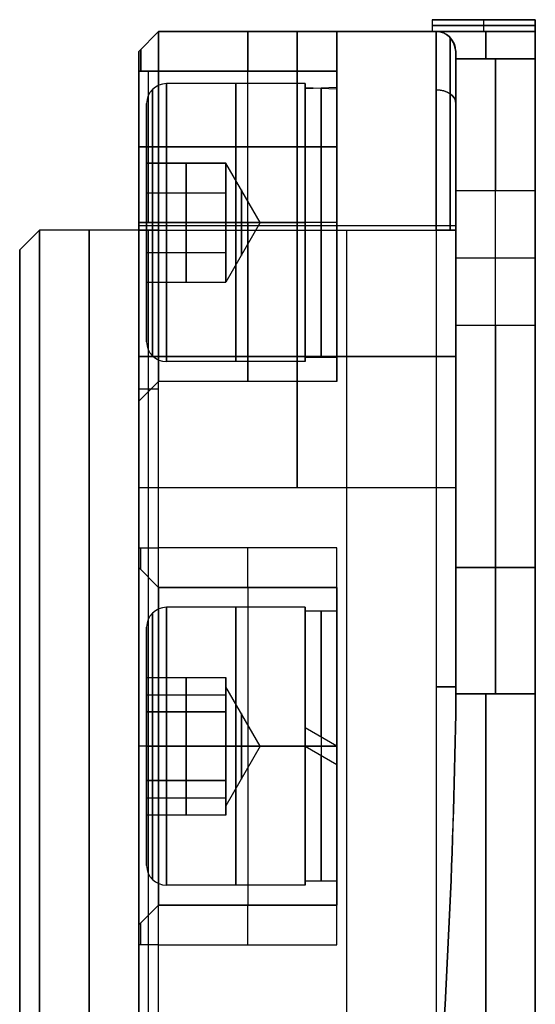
# Model space of a CAD drawing. Extents: x -33 to 118, y -45 to 98.
# Tile 3 of 28: x 4 to 17, y 18 to 43. Entities that reach past the tile are written whole.
import ezdxf

# ---------------------------------------------------------------- set-up
doc = ezdxf.new("R2010")
doc.units = 0
doc.layers.add('DEFAULT', color=7, linetype='CONTINUOUS')

msp = doc.modelspace()

# ---------------------------------------------------------------- linework, layer by layer
at = {"layer": 'DEFAULT'}
for p, q in [((14.726, 42.952, 2.727), (14.726, 42.652, 2.727)), ((17.324, 42.952, 1.227), (14.726, 42.952, 2.727)), ((14.726, 42.952, 2.727), (17.324, 42.952, 4.227)), ((14.726, 42.952, 2.727), (17.324, 42.952, 2.727)), ((16.025, 42.652, 1.977), (16.025, 42.952, 1.977)), ((16.025, 42.652, 3.477), (16.025, 42.952, 3.477)), ((16.025, 42.952, 1.977), (16.025, 42.952, 3.477)), ((17.324, 42.652, 1.227), (17.324, 42.952, 1.227)), ((17.324, 42.952, 1.227), (17.324, 42.952, 4.227)), ((17.324, 42.952, 4.227), (17.324, 42.652, 4.227)), ((17.324, 40.252, 2.727), (17.324, 42.952, 2.727)), ((14.726, 42.802, 2.727), (17.324, 42.802, 1.227)), ((17.324, 42.802, 4.227), (14.726, 42.802, 2.727)), ((7.324, 42.152, -32.273), (7.824, 42.652, -32.273)), ((7.324, 42.152, 19.727), (7.824, 42.652, 19.727)), ((7.824, 42.652, 29.727), (7.324, 42.152, 29.727)), ((7.324, 42.152, 37.727), (7.824, 42.652, 37.727)), ((7.824, 42.652, -6.273), (7.324, 42.152, -6.273)), ((7.824, 42.652, 33.727), (7.324, 42.152, 33.727)), ((7.824, 42.652, 19.727), (7.824, 42.652, -32.273)), ((7.824, 42.652, 37.727), (7.824, 42.652, 29.727)), ((7.824, 42.652, -32.273), (14.824, 42.652, -32.273)), ((12.324, 42.652, 19.727), (7.824, 42.652, 19.727)), ((7.824, 42.652, 29.727), (12.324, 42.652, 29.727)), ((14.824, 42.652, 37.727), (7.824, 42.652, 37.727)), ((7.824, 42.652, 2.727), (14.726, 42.652, 2.727)), ((12.324, 42.652, 29.727), (12.324, 42.652, 19.727)), ((12.324, 40.091, 24.727), (12.324, 42.652, 24.727)), ((12.574, 42.652, 37.727), (12.574, 42.652, -32.273)), ((17.324, 42.652, 1.227), (14.726, 42.652, 2.727)), ((14.726, 42.652, 2.727), (17.324, 42.652, 4.227)), ((14.824, 42.652, -17.273), (17.324, 42.652, -17.273)), ((14.824, 42.652, -32.273), (14.824, 42.652, -17.273)), ((14.824, 42.652, 22.727), (14.824, 42.652, 37.727)), ((17.324, 42.652, 22.727), (14.824, 42.652, 22.727)), ((17.324, 42.652, -17.273), (17.324, 42.652, 1.227)), ((17.324, 42.652, 4.227), (17.324, 42.652, 22.727)), ((7.574, 42.402, -32.273), (7.574, 42.402, 19.727)), ((7.574, 42.402, 29.727), (7.574, 42.402, 37.727)), ((7.324, 42.152, 37.727), (7.324, 42.152, 29.727)), ((7.324, 42.152, 19.727), (7.324, 42.152, -32.273)), ((7.324, 37.652, 2.727), (7.324, 42.152, 2.727)), ((15.324, 42.152, -32.273), (15.324, 42.152, -20.808)), ((15.324, 42.152, 26.263), (15.324, 42.152, 37.727)), ((15.324, 37.758, -28.79), (15.324, 42.152, -28.79)), ((15.324, 37.758, 34.245), (15.324, 42.152, 34.245)), ((15.324, 41.963, -21.408), (17.324, 41.963, -21.408)), ((17.324, 41.963, 26.862), (15.324, 41.963, 26.862)), ((7.324, 41.652, 29.227), (7.324, 37.841, 29.227)), ((7.324, 37.841, 20.227), (7.324, 41.652, 20.227)), ((7.824, 41.652, 20.727), (7.324, 41.652, 20.227)), ((7.324, 41.652, 29.227), (7.824, 41.652, 28.727)), ((7.574, 37.841, 20.477), (7.574, 41.652, 20.477)), ((7.574, 37.841, 28.977), (7.574, 41.652, 28.977)), ((7.824, 37.841, 20.727), (7.824, 41.652, 20.727)), ((7.824, 41.652, 28.727), (7.824, 37.841, 28.727)), ((7.824, 41.652, 20.727), (12.324, 41.652, 20.727)), ((12.324, 41.652, 28.727), (7.824, 41.652, 28.727)), ((10.074, 37.841, 20.727), (10.074, 41.652, 20.727)), ((10.074, 37.841, 28.727), (10.074, 41.652, 28.727)), ((12.324, 41.652, 20.727), (12.324, 37.841, 20.727)), ((12.324, 37.841, 28.727), (12.324, 41.652, 28.727)), ((11.524, 41.341, 24.727), (8.024, 41.341, 24.727)), ((11.524, 41.241, 24.727), (12.324, 41.21, 24.265)), ((12.324, 41.241, 24.727), (11.524, 41.21, 25.189)), ((7.524, 39.341, 24.727), (7.524, 40.841, 24.727)), ((7.324, 39.747, 20.227), (7.824, 39.747, 20.727)), ((7.824, 39.747, 28.727), (7.324, 39.747, 29.227)), ((12.324, 39.747, 20.727), (7.824, 39.747, 20.727)), ((7.824, 39.747, 28.727), (12.324, 39.747, 28.727)), ((7.524, 39.341, 25.593), (7.524, 39.341, 23.861)), ((9.524, 39.341, 23.861), (7.524, 39.341, 23.861)), ((7.524, 39.341, 23.861), (7.524, 37.841, 22.995)), ((9.524, 39.341, 25.593), (7.524, 39.341, 25.593)), ((7.524, 37.841, 26.459), (7.524, 39.341, 25.593)), ((7.524, 39.341, 24.727), (9.524, 39.341, 24.727)), ((8.524, 39.341, 23.861), (8.524, 37.841, 22.995)), ((8.524, 39.341, 25.593), (8.524, 39.341, 23.861)), ((8.524, 37.841, 26.459), (8.524, 39.341, 25.593)), ((10.39, 37.841, 24.727), (9.524, 39.341, 24.727)), ((9.524, 37.841, 22.995), (9.524, 39.341, 23.861)), ((9.524, 39.341, 23.861), (9.524, 39.341, 25.593)), ((9.524, 39.341, 25.593), (9.524, 37.841, 26.459)), ((7.524, 38.591, 23.428), (9.524, 38.591, 23.428)), ((7.524, 38.591, 26.026), (9.524, 38.591, 26.026)), ((15.324, 38.652, -23.773), (15.324, 35.252, -23.773)), ((15.324, 35.252, 29.227), (15.324, 38.652, 29.227)), ((15.324, 38.652, -23.773), (17.324, 38.652, -23.773)), ((15.324, 38.652, 29.227), (17.324, 38.652, 29.227)), ((16.324, 35.252, -23.773), (16.324, 38.652, -23.773)), ((16.324, 35.252, 29.227), (16.324, 38.652, 29.227)), ((17.324, 38.652, -23.773), (17.324, 35.252, -23.773)), ((17.324, 38.652, 29.227), (17.324, 35.252, 29.227)), ((12.324, 38.247, 20.727), (12.324, 38.247, 22.514)), ((12.324, 38.247, 26.941), (12.324, 38.247, 28.727)), ((7.324, 37.841, 20.227), (7.824, 37.841, 20.727)), ((7.824, 37.841, 28.727), (7.324, 37.841, 29.227)), ((7.324, 37.772, -29.093), (15.324, 37.772, -29.093)), ((7.324, 37.772, 34.547), (15.324, 37.772, 34.547)), ((9.524, 37.841, 22.995), (7.524, 37.841, 22.995)), ((7.524, 37.841, 22.995), (7.524, 36.341, 23.861)), ((7.524, 36.341, 25.593), (7.524, 37.841, 26.459)), ((7.524, 37.841, 26.459), (9.524, 37.841, 26.459)), ((7.524, 37.841, 27.727), (7.524, 37.841, 26.459)), ((7.524, 37.841, 22.995), (7.524, 37.841, 21.727)), ((12.324, 37.841, 20.727), (7.824, 37.841, 20.727)), ((12.324, 37.841, 28.727), (7.824, 37.841, 28.727)), ((11.524, 37.841, 21.227), (8.024, 37.841, 21.227)), ((8.024, 37.841, 28.227), (11.524, 37.841, 28.227)), ((8.524, 37.841, 22.995), (8.524, 36.341, 23.861)), ((8.524, 36.341, 25.593), (8.524, 37.841, 26.459)), ((10.39, 37.841, 24.727), (9.524, 37.841, 26.227)), ((10.39, 37.841, 24.727), (9.524, 37.841, 23.227)), ((10.39, 37.841, 24.727), (9.524, 36.341, 24.727)), ((9.524, 36.341, 23.861), (9.524, 37.841, 22.995)), ((9.524, 37.841, 26.459), (9.524, 36.341, 25.593)), ((12.324, 37.841, 21.327), (11.524, 37.841, 21.327)), ((12.324, 37.841, 28.127), (11.524, 37.841, 28.127)), ((4.824, 37.652, 2.727), (4.324, 37.152, 2.727)), ((7.324, 37.652, 2.727), (4.824, 37.652, 2.727)), ((7.324, -14.348, 42.227), (7.324, 37.652, 42.227)), ((7.324, 37.652, -36.773), (7.324, 29.652, -36.773)), ((7.824, 37.652, -37.273), (7.324, 37.652, -36.773)), ((7.324, 37.652, 42.227), (7.824, 37.652, 42.727)), ((7.574, 29.652, -37.023), (7.574, 37.652, -37.023)), ((7.574, -14.348, 42.477), (7.574, 37.652, 42.477)), ((7.824, 29.652, -37.273), (7.824, 37.652, -37.273)), ((7.824, -14.348, 42.727), (7.824, 37.652, 42.727)), ((7.824, 37.652, -37.273), (14.824, 37.652, -37.273)), ((7.824, 37.652, 42.727), (14.824, 37.652, 42.727)), ((12.574, -32.348, -37.273), (12.574, 37.652, -37.273)), ((12.574, -32.348, 42.727), (12.574, 37.652, 42.727)), ((14.824, 37.652, -37.273), (14.824, 14.652, -37.273)), ((14.824, 37.652, 42.727), (14.824, 14.652, 42.727)), ((15.324, 25.81, -36.773), (15.324, 37.652, -36.773)), ((15.324, 37.652, 42.227), (15.324, 25.81, 42.227)), ((4.324, 18.152, 2.727), (4.324, 37.152, 2.727)), ((7.524, 37.091, 23.428), (9.524, 37.091, 23.428)), ((7.524, 37.091, 26.026), (9.524, 37.091, 26.026)), ((15.324, 36.952, -23.773), (17.324, 36.952, -23.773)), ((15.324, 36.952, 29.227), (17.324, 36.952, 29.227)), ((7.524, 36.341, 23.861), (7.524, 36.341, 25.593)), ((7.524, 36.341, 23.861), (9.524, 36.341, 23.861)), ((7.524, 36.341, 25.593), (9.524, 36.341, 25.593)), ((7.524, 34.841, 24.727), (7.524, 36.341, 24.727)), ((7.524, 36.341, 24.727), (9.524, 36.341, 24.727)), ((8.524, 36.341, 23.861), (8.524, 36.341, 25.593)), ((9.524, 36.341, 25.593), (9.524, 36.341, 23.861)), ((12.324, 33.841, 24.727), (12.324, 35.591, 24.727)), ((17.324, 35.252, -23.773), (15.324, 35.252, -23.773)), ((17.324, 35.252, 29.227), (15.324, 35.252, 29.227)), ((15.324, 34.472, 37.847), (7.324, 34.472, 37.847)), ((7.324, 34.472, 31.247), (15.324, 34.472, 31.247)), ((15.324, 34.472, -25.793), (7.324, 34.472, -25.793)), ((7.324, 34.472, -32.393), (15.324, 34.472, -32.393)), ((11.524, 34.341, 24.727), (8.024, 34.341, 24.727)), ((12.324, 34.441, 24.727), (11.524, 34.441, 24.727)), ((15.324, 33.981, -23.907), (15.324, 33.981, -25.829)), ((15.324, 33.981, -32.356), (15.324, 33.981, -36.773)), ((15.324, 33.981, 42.227), (15.324, 33.981, 37.81)), ((15.324, 33.981, 31.284), (15.324, 33.981, 29.361)), ((7.824, 33.841, 24.727), (7.324, 33.341, 24.727)), ((12.324, 33.841, 24.727), (7.824, 33.841, 24.727)), ((7.324, 33.652, -36.773), (7.824, 33.652, -37.273)), ((7.324, 31.172, 34.547), (15.324, 31.172, 34.547)), ((7.324, 31.172, -29.093), (15.324, 31.172, -29.093)), ((15.324, 29.249, -28.79), (15.324, 31.186, -28.79)), ((15.324, 29.249, 34.245), (15.324, 31.186, 34.245)), ((7.324, 29.652, -36.773), (7.824, 29.652, -37.273)), ((12.324, 29.652, -37.273), (7.824, 29.652, -37.273)), ((12.324, 19.652, -37.273), (12.324, 29.652, -37.273)), ((7.324, 29.152, -36.273), (7.324, 29.152, -32.462)), ((7.824, 28.652, -32.462), (7.324, 29.152, -32.462)), ((7.324, 29.152, -36.273), (7.824, 28.652, -36.273)), ((7.324, 29.152, -34.367), (7.824, 28.652, -34.367)), ((15.324, 29.152, -29.873), (15.324, 29.152, -33.273)), ((15.324, 29.152, 38.727), (15.324, 29.152, 35.327)), ((15.324, 29.152, -33.273), (17.324, 29.152, -33.273)), ((15.324, 29.152, -29.873), (17.324, 29.152, -29.873)), ((17.324, 29.152, 35.327), (15.324, 29.152, 35.327)), ((17.324, 29.152, 38.727), (15.324, 29.152, 38.727)), ((15.324, 29.152, -31.573), (17.324, 29.152, -31.573)), ((15.324, 29.152, 37.027), (17.324, 29.152, 37.027)), ((16.324, 29.152, -33.273), (16.324, 29.152, -29.873)), ((16.324, 29.152, 38.727), (16.324, 29.152, 35.327)), ((17.324, 29.152, -29.873), (17.324, 29.152, -33.273)), ((17.324, 29.152, 35.327), (17.324, 29.152, 38.727)), ((7.574, 28.902, -36.273), (7.574, 28.902, -32.462)), ((12.324, 28.652, -32.462), (7.824, 28.652, -32.462)), ((7.824, 28.652, -36.273), (7.824, 28.652, -32.462)), ((12.324, 28.652, -36.273), (7.824, 28.652, -36.273)), ((7.824, 28.652, -34.367), (12.324, 28.652, -34.367)), ((10.074, 28.652, -36.273), (10.074, 28.652, -32.462)), ((12.324, 28.652, -32.462), (12.324, 28.652, -36.273)), ((12.324, 26.866, -32.867), (12.324, 28.652, -32.867)), ((11.524, 28.152, -32.462), (8.024, 28.152, -32.462)), ((12.324, 28.052, -32.462), (11.524, 28.052, -32.462)), ((7.524, 26.384, -32.462), (7.524, 27.652, -32.462)), ((7.524, 25.518, -30.962), (7.524, 26.384, -32.462)), ((7.524, 26.384, -32.462), (9.524, 26.384, -32.462)), ((7.524, 26.384, -32.462), (7.524, 25.518, -33.962)), ((8.524, 25.518, -30.962), (8.524, 26.384, -32.462)), ((8.524, 26.384, -32.462), (8.524, 25.518, -33.962)), ((9.524, 26.384, -32.462), (9.524, 25.518, -30.962)), ((9.524, 25.518, -33.962), (9.524, 26.384, -32.462)), ((10.39, 24.652, -32.462), (9.524, 26.152, -32.462)), ((7.524, 25.951, -31.712), (9.524, 25.951, -31.712)), ((7.524, 25.951, -33.212), (9.524, 25.951, -33.212)), ((17.324, 25.97, -36.758), (15.324, 25.97, -36.758)), ((15.324, 25.97, 42.213), (17.324, 25.97, 42.213)), ((7.524, 25.518, -33.962), (7.524, 23.786, -33.962)), ((7.524, 23.786, -30.962), (7.524, 25.518, -30.962)), ((7.524, 25.518, -30.962), (9.524, 25.518, -30.962)), ((9.524, 25.518, -33.962), (7.524, 25.518, -33.962)), ((8.524, 23.786, -30.962), (8.524, 25.518, -30.962)), ((8.524, 25.518, -33.962), (8.524, 23.786, -33.962)), ((9.524, 25.518, -30.962), (9.524, 23.786, -30.962)), ((9.524, 23.786, -33.962), (9.524, 25.518, -33.962)), ((12.324, 24.652, -35.862), (11.524, 25.114, -35.83)), ((7.824, 24.652, -28.462), (7.324, 24.652, -27.962)), ((7.524, 24.652, -29.462), (7.524, 24.652, -30.962)), ((7.524, 24.652, -33.962), (7.524, 24.652, -35.462)), ((7.524, 24.652, -30.962), (9.524, 24.652, -30.962)), ((7.524, 24.652, -33.962), (9.524, 24.652, -33.962)), ((7.824, 24.652, -28.462), (12.324, 24.652, -28.462)), ((11.524, 24.652, -35.962), (8.024, 24.652, -35.962)), ((8.024, 24.652, -28.962), (11.524, 24.652, -28.962)), ((10.39, 24.652, -32.462), (9.524, 24.652, -30.962)), ((10.39, 24.652, -32.462), (9.524, 24.652, -33.962)), ((10.39, 24.652, -32.462), (9.524, 23.152, -32.462)), ((12.324, 24.652, -29.062), (11.524, 24.652, -29.062)), ((11.524, 24.652, -35.862), (12.324, 24.19, -35.83)), ((12.324, 24.652, -37.273), (12.324, 24.652, -34.712)), ((12.324, 24.652, -30.212), (12.324, 24.652, -28.462)), ((7.524, 22.92, -32.462), (7.524, 23.786, -30.962)), ((7.524, 23.786, -30.962), (9.524, 23.786, -30.962)), ((9.524, 23.786, -33.962), (7.524, 23.786, -33.962)), ((7.524, 23.786, -33.962), (7.524, 22.92, -32.462)), ((8.524, 22.92, -32.462), (8.524, 23.786, -30.962)), ((8.524, 23.786, -33.962), (8.524, 22.92, -32.462)), ((9.524, 23.786, -30.962), (9.524, 22.92, -32.462)), ((9.524, 22.92, -32.462), (9.524, 23.786, -33.962)), ((7.524, 23.353, -31.712), (9.524, 23.353, -31.712)), ((7.524, 23.353, -33.212), (9.524, 23.353, -33.212)), ((9.524, 22.92, -32.462), (7.524, 22.92, -32.462)), ((7.524, 21.652, -32.462), (7.524, 22.92, -32.462)), ((12.324, 20.652, -32.867), (12.324, 22.439, -32.867)), ((11.524, 21.152, -32.462), (8.024, 21.152, -32.462)), ((12.324, 21.252, -32.462), (11.524, 21.252, -32.462)), ((7.824, 20.652, -36.273), (7.324, 20.152, -36.273)), ((7.324, 20.152, -32.462), (7.824, 20.652, -32.462)), ((7.824, 20.652, -34.367), (7.324, 20.152, -34.367)), ((7.824, 20.652, -32.462), (7.824, 20.652, -36.273)), ((12.324, 20.652, -32.462), (7.824, 20.652, -32.462)), ((7.824, 20.652, -36.273), (12.324, 20.652, -36.273)), ((7.824, 20.652, -34.367), (12.324, 20.652, -34.367)), ((10.074, 20.652, -32.462), (10.074, 20.652, -36.273)), ((12.324, 20.652, -36.273), (12.324, 20.652, -32.462)), ((7.574, 20.402, -36.273), (7.574, 20.402, -32.462)), ((7.324, 20.152, -32.462), (7.324, 20.152, -36.273)), ((7.324, 19.652, -36.773), (7.324, -32.348, -36.773)), ((7.824, 19.652, -37.273), (7.324, 19.652, -36.773)), ((7.574, -32.348, -37.023), (7.574, 19.652, -37.023)), ((7.824, -32.348, -37.273), (7.824, 19.652, -37.273)), ((7.824, 19.652, -37.273), (12.324, 19.652, -37.273))]:
    msp.add_line(p, q, dxfattribs=at)
at = {"layer": 'DEFAULT', "extrusion": (1, -2.2661e-12, 9.80904e-13)}
msp.add_arc((37.652, -32.273, 7.824), 5, 270, 0, dxfattribs=at)
at = {"layer": 'DEFAULT', "extrusion": (1, -1.03242e-12, -2.28759e-12)}
msp.add_arc((37.652, 37.727, 7.824), 5, 360, 90, dxfattribs=at)
at = {"layer": 'DEFAULT', "extrusion": (1, 2.12639e-11, 2.12683e-11)}
msp.add_arc((41.652, 19.727, 7.824), 1, 360, 90, dxfattribs=at)
at = {"layer": 'DEFAULT', "extrusion": (1, -1.17382e-11, 1.17382e-11)}
msp.add_arc((41.652, 29.727, 7.824), 1, 270, 360, dxfattribs=at)
at = {"layer": 'DEFAULT', "extrusion": (1, 0, 0)}
for centre, radius, start, end in [((41.652, 19.727, 10.074), 1, 0, 90), ((41.652, 29.727, 10.074), 1, 270, 0), ((37.652, -32.273, 11.324), 5, 270, 0), ((37.652, 37.727, 11.324), 5, 0, 90), ((37.652, 37.727, 14.824), 5, 0, 90), ((29.902, -17.273, 16.074), 12.75, 341.0754, 0), ((29.902, 22.727, 16.074), 12.75, 0, 18.9246), ((29.902, 22.727, 17.324), 12.75, 0, 18.9246), ((41.652, 19.727, 7.375), 0.551, 0, 90), ((41.652, 29.727, 7.375), 0.551, 270, 0), ((37.652, 37.727, 15.324), 4.5, 360, 90), ((29.902, -17.273, 15.324), 12.75, 341.0754, 343.9011), ((29.902, 22.727, 15.324), 12.75, 16.0989, 18.9246), ((38.652, -20.273, 16.324), 3.5, 270, 341.0754), ((38.652, 25.727, 16.324), 3.5, 18.9246, 90), ((38.652, 25.727, 17.324), 3.5, 18.9246, 90), ((37.841, 24.727, 9.774), 3.5, 270, 90), ((37.841, 24.727, 11.524), 3.5, 270, 90), ((37.841, 24.727, 11.524), 3.4, 270, 0), ((37.841, 24.727, 11.524), 3.4, 7.8076, 90), ((37.841, 24.727, 11.924), 3.4, 270, 356.0962), ((37.841, 24.727, 11.924), 3.4, 3.9038, 90), ((37.841, 24.727, 12.324), 3.4, 360, 90), ((37.841, 24.727, 12.324), 3.4, 270, 352.1924), ((2.652, 2.727, 17.324), 37.6, 270, 90), ((37.841, 24.727, 12.324), 2.25, 270, 90), ((2.652, 2.727, 6.074), 35, 270, 90), ((37.841, 24.727, 9.913), 0.826, 270, 90), ((34.472, -29.093, 7.324), 3.3, 270, 90), ((34.472, 34.547, 7.324), 3.3, 270, 90), ((37.841, 24.727, 7.67), 3.354, 90, 270), ((37.841, 24.727, 9.774), 3.5, 90, 270), ((37.841, 24.727, 9.913), 0.826, 90, 270), ((37.841, 24.727, 10.074), 4, 90, 270), ((34.472, -29.093, 11.324), 3.3, 270, 90), ((34.472, 34.547, 11.324), 3.3, 270, 90), ((37.841, 24.727, 11.524), 3.5, 90, 270), ((37.841, 24.727, 11.524), 3.4, 90, 270), ((37.841, 24.727, 11.924), 3.4, 90, 270), ((37.841, 24.727, 12.324), 3.4, 90, 270), ((37.841, 24.727, 12.324), 2.25, 90, 270), ((2.652, 2.727, 4.824), 35, 270, 0), ((2.652, 2.727, 4.824), 35, 0, 90), ((2.652, 2.727, 7.324), 35, 270, 90), ((35.252, -29.873, 16.324), 6.1, 90, 180), ((35.252, 35.327, 16.324), 6.1, 180, 270), ((35.252, -29.873, 17.324), 6.1, 90, 180), ((35.252, 35.327, 17.324), 6.1, 180, 270), ((34.472, 34.547, 7.324), 3.3, 90, 270), ((34.472, -29.093, 7.324), 3.3, 90, 270), ((34.472, 34.547, 11.324), 3.3, 90, 270), ((34.472, -29.093, 11.324), 3.3, 90, 270), ((29.652, -36.273, 7.375), 0.551, 180, 270), ((29.652, -36.273, 10.074), 1, 180, 270), ((25.652, -33.273, 16.324), 3.5, 275.2051, 0), ((25.652, 38.727, 16.324), 3.5, 0, 84.7949), ((24.652, -32.462, 10.074), 4, 0, 90), ((24.652, -32.462, 9.774), 3.5, 270, 90), ((24.652, -32.462, 11.524), 3.4, 277.8076, 90), ((24.652, -32.462, 11.524), 3.5, 270, 90), ((24.652, -32.462, 11.924), 3.4, 273.9038, 90), ((24.652, -32.462, 12.324), 3.4, 270, 90), ((24.652, -32.462, 12.324), 2.25, 270, 90), ((14.652, 87.477, 15.324), 124.75, 275.13154, 275.20512), ((14.652, 87.477, 16.074), 124.75, 270, 275.20512), ((14.652, -82.023, 16.074), 124.75, 84.79488, 90), ((14.652, 87.477, 17.324), 124.75, 270, 275.20512), ((14.652, -82.023, 17.324), 124.75, 84.79488, 90), ((24.652, -32.462, 9.913), 0.826, 270, 90), ((24.652, -32.462, 9.774), 3.5, 90, 270), ((24.652, -32.462, 9.913), 0.826, 90, 270), ((24.652, -32.462, 10.074), 4, 90, 180), ((24.652, -32.462, 11.524), 3.5, 90, 270), ((24.652, -32.462, 11.524), 3.4, 90, 270), ((24.652, -32.462, 11.924), 3.4, 90, 266.0962), ((24.652, -32.462, 12.324), 3.4, 90, 262.1924), ((24.652, -32.462, 12.324), 2.25, 90, 270), ((24.652, -32.462, 17.324), 2.25, 90, 270), ((19.652, -36.273, 10.074), 1, 270, 0), ((19.652, -36.273, 7.375), 0.551, 270, 0)]:
    msp.add_arc(centre, radius, start, end, dxfattribs=at)
at = {"layer": 'DEFAULT', "extrusion": (1, 0, -1.77636e-15)}
msp.add_arc((41.652, 19.727, 12.324), 1, 0, 90, dxfattribs=at)
at = {"layer": 'DEFAULT', "extrusion": (1, -3.55271e-15, 0)}
msp.add_arc((41.652, 29.727, 12.324), 1, 270, 0, dxfattribs=at)
at = {"layer": 'DEFAULT', "extrusion": (0.832787, -0.519511, 0.191244)}
msp.add_arc((33.163, -16.365, -13.116), 10.951, 347.9883, 6.9381, dxfattribs=at)
at = {"layer": 'DEFAULT', "extrusion": (0.831175, -0.522039, -0.191373)}
msp.add_arc((33.156, 21.698, -14.294), 10.928, 353.0082, 11.9984, dxfattribs=at)
at = {"layer": 'DEFAULT', "extrusion": (1, 1.42109e-15, -1.42109e-15)}
msp.add_arc((37.652, -32.273, 14.824), 5, 270, 0, dxfattribs=at)
at = {"layer": 'DEFAULT'}
for centre, start, end in [((14.824, 42.152, -32.273), 0, 90), ((14.824, 42.152, 37.727), 0, 90), ((14.824, 42.152, -24.773), 0, 90), ((14.824, 42.152, 30.227), 0, 90), ((8.024, 40.841, 24.727), 90, 180), ((8.024, 34.841, 24.727), 180, 270), ((8.024, 27.652, -32.462), 90, 180), ((8.024, 21.652, -32.462), 180, 270)]:
    msp.add_arc(centre, 0.5, start, end, dxfattribs=at)
at = {"layer": 'DEFAULT', "extrusion": (1, -7.31983e-16, -7.31983e-16)}
msp.add_arc((37.652, -32.273, 15.178), 4.854, 270, 360, dxfattribs=at)
at = {"layer": 'DEFAULT', "extrusion": (1, 3.65991e-16, -3.65991e-16)}
msp.add_arc((37.652, 37.727, 15.178), 4.854, 360, 90, dxfattribs=at)
at = {"layer": 'DEFAULT', "extrusion": (1, -5.42603e-15, 4.51855e-17)}
msp.add_arc((29.902, -17.273, 17.324), 12.75, 341.0754, 360, dxfattribs=at)
at = {"layer": 'DEFAULT', "extrusion": (1, -7.55011e-12, 1.046e-11)}
msp.add_arc((37.652, -32.273, 7.324), 4.5, 270, 0, dxfattribs=at)
at = {"layer": 'DEFAULT', "extrusion": (1, -1.39878e-12, 5.77316e-13)}
msp.add_arc((37.652, 37.727, 7.324), 4.5, 360, 90, dxfattribs=at)
at = {"layer": 'DEFAULT', "extrusion": (1, 3.4774e-11, 3.47757e-11)}
msp.add_arc((41.652, 19.727, 7.324), 0.5, 0, 90, dxfattribs=at)
at = {"layer": 'DEFAULT', "extrusion": (1, 2.37907e-11, -2.37925e-11)}
msp.add_arc((41.652, 29.727, 7.324), 0.5, 270, 0, dxfattribs=at)
at = {"layer": 'DEFAULT', "extrusion": (1, 1.34775e-15, -5.58255e-16)}
msp.add_arc((37.652, -32.273, 15.324), 4.5, 270, 0, dxfattribs=at)
at = {"layer": 'DEFAULT', "extrusion": (1, -9.60193e-16, 1.34427e-15)}
msp.add_arc((38.652, -20.273, 15.324), 3.5, 270, 341.0754, dxfattribs=at)
at = {"layer": 'DEFAULT', "extrusion": (1, -4.80096e-16, -6.72135e-16)}
msp.add_arc((38.652, 25.727, 15.324), 3.5, 18.9246, 90, dxfattribs=at)
at = {"layer": 'DEFAULT', "extrusion": (1, -4.993e-16, 2.20131e-15)}
msp.add_arc((38.652, -20.273, 17.324), 3.5, 270, 341.0754, dxfattribs=at)
at = {"layer": 'DEFAULT', "extrusion": (1, -2.64847e-16, 0)}
msp.add_arc((37.841, 24.727, 7.67), 3.354, 270, 90, dxfattribs=at)
at = {"layer": 'DEFAULT', "extrusion": (1, 5.07531e-16, 0)}
msp.add_arc((37.841, 24.727, 8.024), 3.5, 270, 90, dxfattribs=at)
at = {"layer": 'DEFAULT', "extrusion": (5.56165e-14, 0.707107, 0.707107)}
msp.add_arc((-14.824, -53.944, 3.804), 0.5, 180, 270, dxfattribs=at)
at = {"layer": 'DEFAULT', "extrusion": (7.15644e-14, 0.707107, -0.707107)}
msp.add_arc((-14.824, 57.801, -0.053), 0.5, 90, 180, dxfattribs=at)
at = {"layer": 'DEFAULT', "extrusion": (1, 5.92119e-16, 0)}
msp.add_arc((37.841, 24.727, 7.524), 3, 270, 90, dxfattribs=at)
at = {"layer": 'DEFAULT', "extrusion": (1, 1.57898e-15, 0)}
for centre, start, end in [((37.841, 24.727, 17.324), 270, 90), ((37.841, 24.727, 17.324), 90, 270), ((24.652, -32.462, 17.324), 270, 90)]:
    msp.add_arc(centre, 2.25, start, end, dxfattribs=at)
at = {"layer": 'DEFAULT', "extrusion": (1, 0, 1.09897e-12)}
for start, end in [(270, 90), (90, 270)]:
    msp.add_arc((37.841, 24.727, 9.524), 1.5, start, end, dxfattribs=at)
at = {"layer": 'DEFAULT', "extrusion": (1, 0, 6.03961e-14)}
msp.add_arc((37.841, 24.727, 7.324), 4.5, 90, 270, dxfattribs=at)
at = {"layer": 'DEFAULT', "extrusion": (0, 1, 0)}
for centre, start, end in [((-8.024, 27.727, 37.841), 0, 90), ((-8.024, 21.727, 37.841), 270, 0), ((-14.824, -36.773, 26.152), 180, 270), ((-14.824, 42.227, 26.152), 90, 180)]:
    msp.add_arc(centre, 0.5, start, end, dxfattribs=at)
at = {"layer": 'DEFAULT', "extrusion": (1, -5.92119e-16, 0)}
msp.add_arc((37.841, 24.727, 7.524), 3, 90, 270, dxfattribs=at)
at = {"layer": 'DEFAULT', "extrusion": (1, 0, -1.6589e-12)}
msp.add_arc((37.841, 24.727, 7.824), 4, 90, 270, dxfattribs=at)
at = {"layer": 'DEFAULT', "extrusion": (1, -5.07531e-16, 0)}
msp.add_arc((37.841, 24.727, 8.024), 3.5, 90, 270, dxfattribs=at)
at = {"layer": 'DEFAULT', "extrusion": (1, 0, 2.22045e-16)}
msp.add_arc((37.841, 24.727, 12.324), 4, 90, 270, dxfattribs=at)
at = {"layer": 'DEFAULT', "extrusion": (1, 5.3829e-16, 0)}
for centre in [(34.472, -29.093, 15.324), (34.472, 34.547, 15.324)]:
    msp.add_arc(centre, 3.3, 270, 90, dxfattribs=at)
at = {"layer": 'DEFAULT', "extrusion": (-4.26326e-14, 1, 5.68434e-14)}
msp.add_arc((-14.824, -36.773, 37.652), 0.5, 180, 270, dxfattribs=at)
at = {"layer": 'DEFAULT', "extrusion": (1.7053e-13, 1, 1.56319e-13)}
msp.add_arc((-14.824, 42.227, 37.652), 0.5, 90, 180, dxfattribs=at)
at = {"layer": 'DEFAULT', "extrusion": (1, 1.28722e-17, 0)}
for start, end in [(0, 180), (180, 0)]:
    msp.add_arc((2.652, 2.727, 4.324), 34.5, start, end, dxfattribs=at)
at = {"layer": 'DEFAULT', "extrusion": (1, 5.82412e-16, -2.91206e-16)}
msp.add_arc((35.252, -29.873, 15.324), 6.1, 90, 180, dxfattribs=at)
at = {"layer": 'DEFAULT', "extrusion": (1, 2.91206e-16, 2.91206e-16)}
msp.add_arc((35.252, 35.327, 15.324), 6.1, 180, 270, dxfattribs=at)
at = {"layer": 'DEFAULT', "extrusion": (1, -4.11765e-13, 4.81655e-13)}
msp.add_arc((35.252, -29.873, 17.324), 6.1, 90, 180, dxfattribs=at)
at = {"layer": 'DEFAULT', "extrusion": (1, -5.3829e-16, 0)}
for centre in [(34.472, 34.547, 15.324), (34.472, -29.093, 15.324)]:
    msp.add_arc(centre, 3.3, 90, 270, dxfattribs=at)
at = {"layer": 'DEFAULT', "extrusion": (1, -1.94866e-11, -1.86375e-11)}
msp.add_arc((29.652, -36.273, 7.324), 0.5, 180, 270, dxfattribs=at)
at = {"layer": 'DEFAULT', "extrusion": (1, 1.46869e-11, -2.56595e-12)}
msp.add_arc((29.652, -36.273, 7.824), 1, 180, 270, dxfattribs=at)
at = {"layer": 'DEFAULT', "extrusion": (1, 0, 3.55271e-15)}
msp.add_arc((29.652, -36.273, 12.324), 1, 180, 270, dxfattribs=at)
at = {"layer": 'DEFAULT', "extrusion": (1, 1.01351e-13, 1.97373e-16)}
msp.add_arc((24.652, -32.462, 7.324), 4.5, 0, 180, dxfattribs=at)
at = {"layer": 'DEFAULT', "extrusion": (1, -5.53575e-16, 5.05438e-16)}
msp.add_arc((25.652, -33.273, 15.324), 3.5, 275.2051, 0, dxfattribs=at)
at = {"layer": 'DEFAULT', "extrusion": (1, -5.53575e-16, -5.05438e-16)}
msp.add_arc((25.652, 38.727, 15.324), 3.5, 0, 84.7949, dxfattribs=at)
at = {"layer": 'DEFAULT', "extrusion": (1, -1.11634e-15, 1.06233e-31)}
msp.add_arc((25.652, -33.273, 17.324), 3.5, 275.2051, 0, dxfattribs=at)
at = {"layer": 'DEFAULT', "extrusion": (1, -1.00587e-15, 1.00858e-16)}
msp.add_arc((25.652, 38.727, 17.324), 3.5, 0, 84.7949, dxfattribs=at)
at = {"layer": 'DEFAULT', "extrusion": (1, 3.30307e-23, 9.82325e-12)}
msp.add_arc((24.652, -32.462, 7.824), 4, 360, 90, dxfattribs=at)
at = {"layer": 'DEFAULT', "extrusion": (1, 0, -4.44089e-16)}
msp.add_arc((24.652, -32.462, 12.324), 4, 0, 90, dxfattribs=at)
at = {"layer": 'DEFAULT', "extrusion": (1, 5.07531e-16, -5.07531e-16)}
msp.add_arc((24.652, -32.462, 8.024), 3.5, 270, 360, dxfattribs=at)
at = {"layer": 'DEFAULT', "extrusion": (1, 5.07531e-16, 5.07531e-16)}
msp.add_arc((24.652, -32.462, 8.024), 3.5, 360, 90, dxfattribs=at)
at = {"layer": 'DEFAULT', "extrusion": (1, 1.32423e-16, 6.62117e-16)}
msp.add_arc((24.652, -32.462, 7.67), 3.354, 360, 180, dxfattribs=at)
at = {"layer": 'DEFAULT', "extrusion": (1, -3.9727e-16, 1.32423e-16)}
msp.add_arc((24.652, -32.462, 7.67), 3.354, 180, 360, dxfattribs=at)
at = {"layer": 'DEFAULT', "extrusion": (1, 4.44089e-16, 7.40149e-16)}
msp.add_arc((24.652, -32.462, 7.524), 3, 360, 180, dxfattribs=at)
at = {"layer": 'DEFAULT', "extrusion": (1, 4.44089e-16, 1.4803e-16)}
msp.add_arc((24.652, -32.462, 7.524), 3, 180, 360, dxfattribs=at)
at = {"layer": 'DEFAULT', "extrusion": (1, 0, -1.90307e-12)}
msp.add_arc((24.652, -32.462, 9.524), 1.5, 270, 90, dxfattribs=at)
at = {"layer": 'DEFAULT', "extrusion": (0.838875, -0.061825, 0.540802)}
msp.add_arc((15.711, 66.221, -8.628), 104.986, 269.9954, 276.09995, dxfattribs=at)
at = {"layer": 'DEFAULT', "extrusion": (0.838858, -0.061825, -0.540827)}
msp.add_arc((15.711, -61.631, -11.579), 104.983, 83.89993, 90.0046, dxfattribs=at)
at = {"layer": 'DEFAULT', "extrusion": (1, -1.56684e-12, -1.71996e-11)}
msp.add_arc((14.652, -82.023, 15.324), 124.75, 84.79488, 84.86846, dxfattribs=at)
at = {"layer": 'DEFAULT', "extrusion": (-7.10543e-15, 1, -7.10543e-15)}
msp.add_arc((-8.024, -29.462, 24.652), 0.5, 0, 90, dxfattribs=at)
at = {"layer": 'DEFAULT', "extrusion": (2.21783e-14, 1, 2.92837e-14)}
msp.add_arc((-8.024, -35.462, 24.652), 0.5, 270, 0, dxfattribs=at)
at = {"layer": 'DEFAULT', "extrusion": (1, -4.84919e-24, 5.17453e-12)}
msp.add_arc((24.652, -32.462, 7.824), 4, 90, 180, dxfattribs=at)
at = {"layer": 'DEFAULT', "extrusion": (1, -5.07531e-16, 1.01506e-15)}
msp.add_arc((24.652, -32.462, 8.024), 3.5, 90, 180, dxfattribs=at)
at = {"layer": 'DEFAULT', "extrusion": (1, -5.07531e-16, -5.07531e-16)}
msp.add_arc((24.652, -32.462, 8.024), 3.5, 180, 270, dxfattribs=at)
at = {"layer": 'DEFAULT', "extrusion": (1, 0, -1.90366e-12)}
msp.add_arc((24.652, -32.462, 9.524), 1.5, 90, 270, dxfattribs=at)
at = {"layer": 'DEFAULT', "extrusion": (1, 4.44089e-16, 0)}
msp.add_arc((24.652, -32.462, 12.324), 4, 90, 180, dxfattribs=at)
at = {"layer": 'DEFAULT', "extrusion": (1, -1.18838e-11, 1.19256e-11)}
msp.add_arc((19.652, -36.273, 7.824), 1, 270, 360, dxfattribs=at)
at = {"layer": 'DEFAULT', "extrusion": (1, -1.77636e-15, 0)}
msp.add_arc((19.652, -36.273, 12.324), 1, 270, 0, dxfattribs=at)
at = {"layer": 'DEFAULT', "extrusion": (1, 1.76854e-11, -1.76819e-11)}
msp.add_arc((19.652, -36.273, 7.324), 0.5, 270, 360, dxfattribs=at)

doc.saveas('drawing.dxf')
